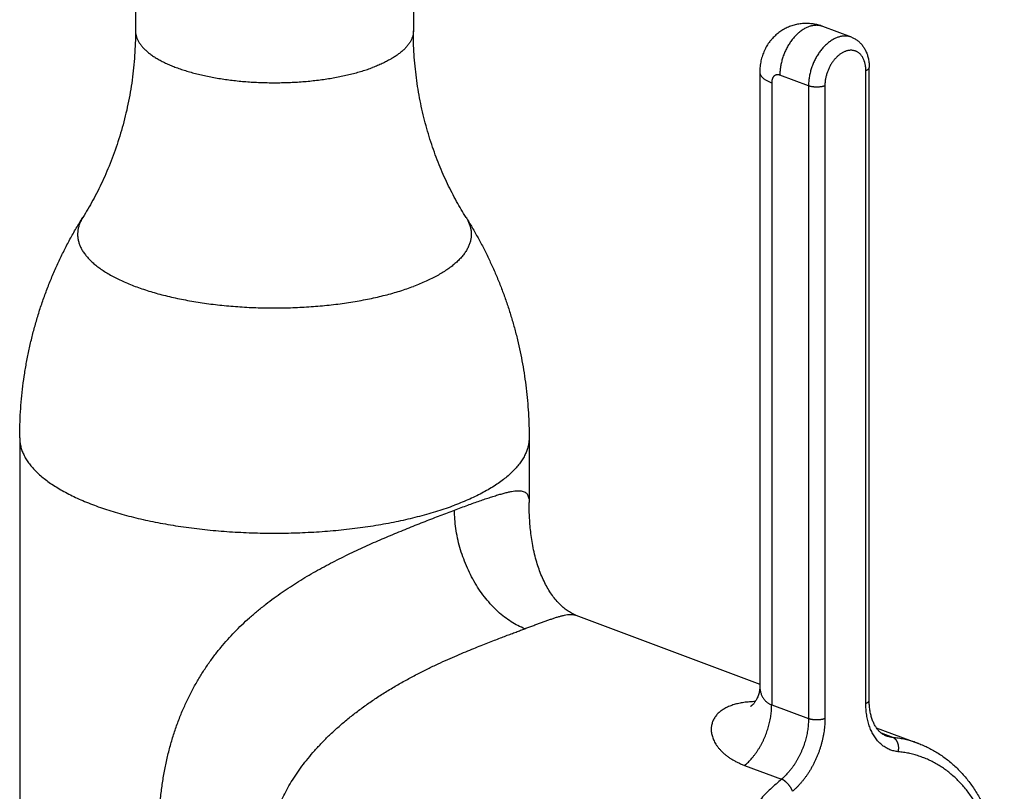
# Model space of a CAD drawing. Header units: millimetres. Extents: x 0 to 1189, y 0 to 1074.
# Tile 4 of 8: x 271 to 357, y 145 to 212. Entities that reach past the tile are written whole.
import ezdxf

# ---------------------------------------------------------------- set-up
doc = ezdxf.new("R2010")
doc.units = ezdxf.units.MM
doc.header["$LTSCALE"] = 65.395
doc.layers.get('0').update_dxf_attribs({"linetype": 'CONTINUOUS'})

msp = doc.modelspace()

# ---------------------------------------------------------------- linework, layer by layer
at = {"color": 7, "linetype": 'CONTINUOUS'}
for p, q in [((281.486, 245.943), (281.486, 210.877)), ((305.486, 236.885), (305.486, 210.877)), ((343.319, 210.318), (340.845, 211.245)), ((344.859, 153.009), (344.859, 207.703)), ((335.41, 207.306), (335.41, 154.24)), ((271.486, 175.693), (271.486, 43.057)), ((315.486, 175.693), (315.486, 170.114)), ((319.527, 160.358), (335.41, 154.408)), ((345.474, 150.638), (349.108, 149.277))]:
    msp.add_line(p, q, dxfattribs=at)
at = {"color": 9, "linetype": 'CONTINUOUS'}
for p, q in [((339.617, 206.114), (337.142, 207.041)), ((344.566, 152.744), (344.566, 207.438)), ((336.435, 206.378), (336.435, 152.612)), ((339.617, 206.114), (339.617, 151.42)), ((341.031, 206.114), (341.031, 151.42)), ((336.435, 152.612), (339.617, 151.42)), ((346.9, 149.788), (345.923, 150.154)), ((334.101, 147.378), (337.283, 146.186))]:
    msp.add_line(p, q, dxfattribs=at)
at = {"color": 7, "linetype": 'CONTINUOUS'}
for points in [[(319.527, 160.358), (319.505, 160.367), (319.415, 160.403), (319.324, 160.443), (319.234, 160.487), (319.144, 160.534), (319.053, 160.584), (318.962, 160.638), (318.872, 160.696), (318.782, 160.756), (318.692, 160.82), (318.603, 160.888), (318.514, 160.959), (318.425, 161.033), (318.336, 161.111), (318.248, 161.192), (318.16, 161.277), (318.073, 161.365), (317.987, 161.456), (317.902, 161.551), (317.819, 161.647), (317.736, 161.747), (317.655, 161.849), (317.576, 161.953), (317.498, 162.06), (317.421, 162.169), (317.346, 162.28), (317.271, 162.395), (317.198, 162.512), (317.126, 162.633), (317.054, 162.757), (316.983, 162.885), (316.912, 163.017), (316.842, 163.154), (316.773, 163.295), (316.704, 163.442), (316.637, 163.591), (316.572, 163.742), (316.51, 163.893), (316.451, 164.04), (316.396, 164.187), (316.343, 164.334), (316.291, 164.483), (316.24, 164.636), (316.191, 164.792), (316.142, 164.954), (316.094, 165.119), (316.047, 165.29), (316.002, 165.464), (315.958, 165.643), (315.915, 165.824), (315.875, 166.007), (315.837, 166.191), (315.801, 166.375), (315.768, 166.557), (315.737, 166.738), (315.709, 166.917), (315.683, 167.091), (315.66, 167.262), (315.639, 167.428), (315.62, 167.591), (315.602, 167.753), (315.586, 167.915), (315.571, 168.078), (315.557, 168.242), (315.545, 168.406), (315.534, 168.571), (315.524, 168.734), (315.515, 168.897), (315.508, 169.058), (315.502, 169.217), (315.497, 169.375), (315.493, 169.53), (315.49, 169.684), (315.487, 169.837), (315.486, 169.987), (315.486, 170.111)], [(335.41, 154.24), (335.408, 154.149), (335.403, 154.049), (335.393, 153.949), (335.38, 153.85), (335.362, 153.751), (335.341, 153.655), (335.317, 153.561), (335.29, 153.47), (335.26, 153.382), (335.228, 153.298), (335.193, 153.219), (335.158, 153.144), (335.123, 153.076), (335.087, 153.013), (335.052, 152.955), (335.018, 152.901), (334.983, 152.852), (334.95, 152.805), (334.916, 152.763), (334.883, 152.723), (334.851, 152.686), (334.82, 152.653), (334.79, 152.622), (334.762, 152.595), (334.735, 152.571), (334.711, 152.549), (334.689, 152.531), (334.668, 152.515), (334.651, 152.502), (334.635, 152.491), (334.622, 152.482), (334.611, 152.475), (334.603, 152.47), (334.597, 152.466), (334.595, 152.465)]]:
    msp.add_lwpolyline(points, dxfattribs=at)
for points, knots in [([(340.845, 211.245), (340.777, 211.271), (340.64, 211.318), (340.434, 211.377), (340.227, 211.425), (340.022, 211.462), (339.815, 211.487), (339.608, 211.502), (339.4, 211.507), (339.193, 211.5), (338.986, 211.483), (338.78, 211.454), (338.576, 211.415), (338.373, 211.365), (338.173, 211.304), (337.976, 211.233), (337.783, 211.151), (337.593, 211.058), (337.408, 210.954), (337.228, 210.841), (337.053, 210.717), (336.885, 210.583), (336.723, 210.44), (336.569, 210.287), (336.42, 210.123), (336.278, 209.948), (336.145, 209.764), (336.024, 209.575), (335.911, 209.376), (335.808, 209.168), (335.715, 208.951), (335.635, 208.729), (335.566, 208.501), (335.509, 208.268), (335.464, 208.03), (335.433, 207.79), (335.414, 207.547), (335.41, 207.386), (335.41, 207.306)], [0, 0, 0, 0, 0.027463, 0.054915, 0.081129, 0.107733, 0.133758, 0.160133, 0.186351, 0.212482, 0.238864, 0.264918, 0.29126, 0.317561, 0.343913, 0.370396, 0.396967, 0.423545, 0.450391, 0.477254, 0.504198, 0.531498, 0.558476, 0.586231, 0.613613, 0.642453, 0.671278, 0.699632, 0.727503, 0.757835, 0.787731, 0.816916, 0.847205, 0.877927, 0.907845, 0.93872, 0.96971, 1, 1, 1, 1]), ([(281.486, 210.877), (281.486, 210.521), (281.474, 209.807), (281.419, 208.739), (281.328, 207.674), (281.201, 206.617), (281.039, 205.569), (280.843, 204.533), (280.613, 203.511), (280.352, 202.508), (280.06, 201.525), (279.74, 200.566), (279.395, 199.633), (279.025, 198.73), (278.636, 197.859), (278.23, 197.024), (277.811, 196.226), (277.381, 195.467), (277.085, 194.979), (276.937, 194.743)], [0, 0, 0, 0, 0.063028, 0.126045, 0.188965, 0.251701, 0.314157, 0.376254, 0.437957, 0.499071, 0.559464, 0.618987, 0.677633, 0.735163, 0.791348, 0.846042, 0.899269, 0.950639, 1, 1, 1, 1]), ([(310.035, 194.743), (309.895, 194.966), (309.617, 195.423), (309.213, 196.131), (308.819, 196.874), (308.435, 197.65), (308.065, 198.458), (307.712, 199.296), (307.378, 200.162), (307.065, 201.054), (306.776, 201.969), (306.512, 202.906), (306.276, 203.86), (306.069, 204.831), (305.891, 205.817), (305.744, 206.814), (305.629, 207.821), (305.547, 208.835), (305.497, 209.855), (305.486, 210.536), (305.486, 210.877)], [0, 0, 0, 0, 0.046565, 0.094442, 0.144, 0.195074, 0.247412, 0.300967, 0.355655, 0.411348, 0.467921, 0.525242, 0.583151, 0.641638, 0.700612, 0.759988, 0.819687, 0.879636, 0.939763, 1, 1, 1, 1]), ([(343.319, 210.318), (343.363, 210.302), (343.449, 210.266), (343.575, 210.204), (343.697, 210.133), (343.815, 210.053), (343.929, 209.965), (344.039, 209.867), (344.144, 209.761), (344.243, 209.646), (344.336, 209.522), (344.424, 209.389), (344.504, 209.249), (344.578, 209.1), (344.643, 208.943), (344.701, 208.78), (344.75, 208.611), (344.79, 208.437), (344.821, 208.258), (344.843, 208.075), (344.857, 207.89), (344.859, 207.765), (344.859, 207.703)], [0, 0, 0, 0, 0.04315, 0.086448, 0.130089, 0.174244, 0.218731, 0.264189, 0.310255, 0.357188, 0.405291, 0.454093, 0.504495, 0.555555, 0.608174, 0.661486, 0.716127, 0.771376, 0.827711, 0.884478, 0.942126, 1, 1, 1, 1]), ([(271.486, 175.693), (271.486, 176.067), (271.497, 176.814), (271.549, 177.933), (271.636, 179.051), (271.758, 180.167), (271.914, 181.278), (272.104, 182.384), (272.329, 183.483), (272.587, 184.574), (272.88, 185.655), (273.205, 186.726), (273.563, 187.785), (273.954, 188.831), (274.376, 189.862), (274.829, 190.876), (275.312, 191.873), (275.824, 192.852), (276.365, 193.809), (276.743, 194.434), (276.937, 194.743)], [0, 0, 0, 0, 0.055786, 0.111614, 0.167474, 0.223358, 0.279253, 0.335148, 0.391029, 0.446879, 0.502679, 0.558406, 0.614077, 0.669735, 0.725258, 0.780601, 0.835716, 0.890805, 0.945602, 1, 1, 1, 1]), ([(310.035, 194.743), (310.218, 194.451), (310.575, 193.863), (311.085, 192.965), (311.57, 192.049), (312.029, 191.116), (312.463, 190.166), (312.87, 189.201), (313.249, 188.221), (313.601, 187.227), (313.924, 186.22), (314.218, 185.201), (314.483, 184.173), (314.717, 183.134), (314.921, 182.088), (315.095, 181.034), (315.237, 179.974), (315.348, 178.909), (315.427, 177.84), (315.475, 176.767), (315.486, 176.051), (315.486, 175.693)], [0, 0, 0, 0, 0.051461, 0.10275, 0.154385, 0.206274, 0.258227, 0.310399, 0.362759, 0.415285, 0.467957, 0.520757, 0.573672, 0.626691, 0.679803, 0.733, 0.786274, 0.839618, 0.893025, 0.946488, 1, 1, 1, 1]), ([(346.348, 149.916), (346.301, 149.934), (346.209, 149.973), (346.077, 150.045), (345.954, 150.128), (345.838, 150.221), (345.73, 150.322), (345.629, 150.432), (345.535, 150.55), (345.446, 150.676), (345.364, 150.811), (345.287, 150.953), (345.216, 151.104), (345.15, 151.263), (345.091, 151.429), (345.038, 151.604), (344.991, 151.785), (344.951, 151.974), (344.918, 152.169), (344.892, 152.371), (344.873, 152.579), (344.862, 152.792), (344.859, 152.936), (344.859, 153.009)], [0, 0, 0, 0, 0.041649, 0.082705, 0.123457, 0.16409, 0.20465, 0.245544, 0.286985, 0.329318, 0.372643, 0.417136, 0.462971, 0.510076, 0.558707, 0.608753, 0.660292, 0.713402, 0.767854, 0.823851, 0.881212, 0.939907, 1, 1, 1, 1]), ([(349.108, 149.277), (349.256, 149.222), (349.55, 149.102), (349.982, 148.901), (350.405, 148.677), (350.818, 148.43), (351.221, 148.16), (351.613, 147.868), (351.993, 147.553), (352.362, 147.217), (352.718, 146.859), (353.061, 146.48), (353.391, 146.079), (353.707, 145.659), (354.008, 145.218), (354.293, 144.758), (354.564, 144.279), (354.818, 143.782), (355.056, 143.267), (355.277, 142.736), (355.48, 142.189), (355.666, 141.627), (355.835, 141.051), (355.985, 140.461), (356.118, 139.859), (356.232, 139.245), (356.328, 138.62), (356.405, 137.985), (356.464, 137.341), (356.504, 136.689), (356.526, 136.029), (356.529, 135.362), (356.513, 134.689), (356.48, 134.012), (356.428, 133.33), (356.357, 132.646), (356.269, 131.959), (356.163, 131.27), (356.038, 130.58), (355.897, 129.891), (355.737, 129.203), (355.561, 128.517), (355.368, 127.833), (355.157, 127.153), (354.931, 126.477), (354.688, 125.806), (354.43, 125.141), (354.155, 124.484), (353.866, 123.833), (353.562, 123.192), (353.243, 122.559), (352.91, 121.937), (352.564, 121.325), (352.204, 120.725), (351.831, 120.137), (351.446, 119.562), (351.049, 119.001), (350.64, 118.454), (350.22, 117.923), (349.79, 117.407), (349.349, 116.908), (348.9, 116.426), (348.441, 115.962), (347.974, 115.517), (347.499, 115.091), (347.016, 114.684), (346.528, 114.298), (346.033, 113.932), (345.533, 113.588), (345.028, 113.266), (344.519, 112.966), (344.008, 112.689), (343.493, 112.435), (342.977, 112.204), (342.46, 111.998), (341.943, 111.815), (341.426, 111.657), (340.911, 111.523), (340.398, 111.414), (339.887, 111.33), (339.381, 111.269), (338.878, 111.234), (338.38, 111.223), (337.888, 111.236), (337.401, 111.273), (336.921, 111.334), (336.448, 111.419), (335.982, 111.528), (335.524, 111.66), (335.224, 111.764), (335.076, 111.819)], [0, 0, 0, 0, 0.008955, 0.017929, 0.026935, 0.035994, 0.045115, 0.05431, 0.063595, 0.072992, 0.082498, 0.092121, 0.10189, 0.111796, 0.121841, 0.132042, 0.142403, 0.152913, 0.163582, 0.17442, 0.185411, 0.196554, 0.207869, 0.219332, 0.230939, 0.242708, 0.254617, 0.266661, 0.278847, 0.291164, 0.303601, 0.316159, 0.328833, 0.341609, 0.354483, 0.367454, 0.380505, 0.393631, 0.40683, 0.420087, 0.433393, 0.446746, 0.460133, 0.473544, 0.486973, 0.50041, 0.513846, 0.527273, 0.54068, 0.554061, 0.567406, 0.580704, 0.59395, 0.607137, 0.620248, 0.633285, 0.646239, 0.659095, 0.671851, 0.684505, 0.69704, 0.709454, 0.721748, 0.733907, 0.745925, 0.757808, 0.769548, 0.781128, 0.792562, 0.803848, 0.814961, 0.825922, 0.836731, 0.84737, 0.857851, 0.868183, 0.878357, 0.888376, 0.898256, 0.908001, 0.917603, 0.927089, 0.936467, 0.945736, 0.954917, 0.964027, 0.973076, 0.982077, 0.991047, 1, 1, 1, 1])]:
    msp.add_open_spline(points, degree=3, knots=knots, dxfattribs=at)
at = {"color": 9, "linetype": 'CONTINUOUS'}
for points, knots in [([(340.845, 211.245), (340.808, 211.259), (340.731, 211.285), (340.611, 211.314), (340.484, 211.334), (340.355, 211.344), (340.223, 211.343), (340.09, 211.332), (339.955, 211.311), (339.82, 211.28), (339.683, 211.238), (339.547, 211.187), (339.411, 211.126), (339.275, 211.056), (339.141, 210.976), (339.007, 210.887), (338.876, 210.789), (338.747, 210.682), (338.621, 210.567), (338.498, 210.445), (338.378, 210.315), (338.262, 210.178), (338.15, 210.034), (338.042, 209.884), (337.939, 209.728), (337.842, 209.566), (337.749, 209.4), (337.663, 209.23), (337.582, 209.055), (337.507, 208.878), (337.439, 208.697), (337.378, 208.515), (337.323, 208.331), (337.275, 208.145), (337.234, 207.959), (337.201, 207.774), (337.175, 207.588), (337.156, 207.404), (337.144, 207.222), (337.142, 207.101), (337.142, 207.041)], [0, 0, 0, 0, 0.018237, 0.038164, 0.058242, 0.078546, 0.099144, 0.120099, 0.141467, 0.163296, 0.185624, 0.208482, 0.231892, 0.25587, 0.280421, 0.305545, 0.331236, 0.357479, 0.384256, 0.411542, 0.439309, 0.467523, 0.496149, 0.525145, 0.554468, 0.584073, 0.613912, 0.643937, 0.674095, 0.704337, 0.734608, 0.764858, 0.795034, 0.825083, 0.854956, 0.884603, 0.913975, 0.943027, 0.971716, 1, 1, 1, 1]), ([(281.486, 210.877), (281.486, 210.82), (281.493, 210.683), (281.53, 210.47), (281.602, 210.238), (281.707, 210.009), (281.842, 209.782), (282.008, 209.559), (282.205, 209.339), (282.431, 209.123), (282.687, 208.913), (282.971, 208.707), (283.282, 208.508), (283.621, 208.314), (283.986, 208.128), (284.376, 207.949), (284.79, 207.777), (285.227, 207.614), (285.685, 207.459), (286.165, 207.313), (286.664, 207.177), (287.18, 207.05), (287.714, 206.934), (288.263, 206.828), (288.825, 206.733), (289.4, 206.649), (289.986, 206.576), (290.581, 206.514), (291.184, 206.464), (291.793, 206.425), (292.406, 206.398), (293.023, 206.384), (293.64, 206.381), (294.257, 206.39), (294.872, 206.41), (295.484, 206.443), (296.09, 206.487), (296.689, 206.543), (297.279, 206.611), (297.86, 206.689), (298.429, 206.779), (298.985, 206.88), (299.526, 206.991), (300.052, 207.112), (300.56, 207.244), (301.049, 207.385), (301.518, 207.535), (301.823, 207.643), (301.971, 207.699)], [0, 0, 0, 0, 0.007805, 0.018334, 0.02915, 0.040397, 0.052202, 0.064666, 0.077873, 0.091882, 0.106737, 0.122466, 0.139084, 0.156596, 0.174997, 0.194272, 0.214403, 0.235362, 0.257119, 0.279636, 0.302874, 0.326789, 0.351333, 0.376456, 0.402106, 0.428228, 0.454764, 0.481657, 0.508846, 0.53627, 0.563867, 0.591575, 0.61933, 0.64707, 0.67473, 0.702249, 0.729563, 0.756611, 0.783333, 0.809669, 0.835562, 0.860955, 0.885796, 0.910031, 0.933613, 0.956496, 0.978638, 1, 1, 1, 1]), ([(305.486, 210.877), (305.486, 210.858), (305.484, 210.761), (305.466, 210.586), (305.409, 210.354), (305.321, 210.123), (305.201, 209.895), (305.05, 209.67), (304.869, 209.448), (304.657, 209.231), (304.416, 209.018), (304.146, 208.809), (303.848, 208.607), (303.523, 208.41), (303.171, 208.22), (302.794, 208.037), (302.392, 207.862), (302.114, 207.752), (301.971, 207.699)], [0, 0, 0, 0, 0.011559, 0.058028, 0.105421, 0.154421, 0.205634, 0.259568, 0.316631, 0.37714, 0.441325, 0.509343, 0.581292, 0.657212, 0.7371, 0.820916, 0.908584, 1, 1, 1, 1]), ([(343.319, 210.318), (343.283, 210.332), (343.206, 210.357), (343.086, 210.387), (342.959, 210.407), (342.83, 210.416), (342.698, 210.416), (342.565, 210.405), (342.43, 210.384), (342.295, 210.353), (342.158, 210.311), (342.022, 210.26), (341.886, 210.199), (341.75, 210.128), (341.615, 210.049), (341.482, 209.959), (341.351, 209.862), (341.222, 209.755), (341.096, 209.64), (340.973, 209.518), (340.853, 209.388), (340.736, 209.251), (340.624, 209.107), (340.517, 208.956), (340.414, 208.801), (340.316, 208.639), (340.224, 208.473), (340.137, 208.303), (340.057, 208.128), (339.982, 207.951), (339.914, 207.77), (339.852, 207.588), (339.798, 207.404), (339.75, 207.218), (339.709, 207.032), (339.676, 206.847), (339.649, 206.661), (339.631, 206.477), (339.619, 206.295), (339.617, 206.174), (339.617, 206.114)], [0, 0, 0, 0, 0.018237, 0.038164, 0.058242, 0.078546, 0.099144, 0.120099, 0.141467, 0.163296, 0.185624, 0.208482, 0.231892, 0.25587, 0.280421, 0.305545, 0.331236, 0.357479, 0.384256, 0.411542, 0.439309, 0.467523, 0.496149, 0.525145, 0.554468, 0.584073, 0.613912, 0.643937, 0.674095, 0.704337, 0.734608, 0.764858, 0.795034, 0.825083, 0.854956, 0.884603, 0.913975, 0.943027, 0.971716, 1, 1, 1, 1]), ([(344.566, 207.438), (344.566, 207.483), (344.564, 207.573), (344.555, 207.706), (344.54, 207.836), (344.518, 207.963), (344.491, 208.085), (344.457, 208.203), (344.418, 208.315), (344.373, 208.423), (344.323, 208.524), (344.267, 208.62), (344.206, 208.709), (344.14, 208.791), (344.069, 208.866), (343.993, 208.934), (343.914, 208.994), (343.83, 209.046), (343.743, 209.091), (343.653, 209.127), (343.559, 209.155), (343.463, 209.174), (343.365, 209.185), (343.264, 209.188), (343.162, 209.182), (343.059, 209.167), (342.955, 209.145), (342.85, 209.113), (342.745, 209.074), (342.64, 209.027), (342.536, 208.971), (342.433, 208.908), (342.331, 208.838), (342.231, 208.76), (342.133, 208.675), (342.037, 208.584), (341.944, 208.486), (341.854, 208.382), (341.767, 208.273), (341.684, 208.158), (341.604, 208.039), (341.529, 207.915), (341.458, 207.787), (341.392, 207.656), (341.331, 207.521), (341.276, 207.384), (341.225, 207.245), (341.18, 207.104), (341.141, 206.962), (341.107, 206.819), (341.079, 206.677), (341.058, 206.534), (341.042, 206.393), (341.033, 206.253), (341.031, 206.16), (341.031, 206.114)], [0, 0, 0, 0, 0.020643, 0.040964, 0.060908, 0.080427, 0.099484, 0.118083, 0.136239, 0.153945, 0.171195, 0.188004, 0.204399, 0.220413, 0.23609, 0.251474, 0.266614, 0.28157, 0.29641, 0.3112, 0.326005, 0.340894, 0.355938, 0.371195, 0.386722, 0.402567, 0.418775, 0.435382, 0.452411, 0.469883, 0.48781, 0.506198, 0.525045, 0.544341, 0.564075, 0.584226, 0.604774, 0.625691, 0.646946, 0.668503, 0.690328, 0.712382, 0.734622, 0.757002, 0.779483, 0.802023, 0.82458, 0.847107, 0.869547, 0.89185, 0.913988, 0.935932, 0.957623, 0.978998, 1, 1, 1, 1]), ([(344.566, 207.438), (344.584, 207.445), (344.617, 207.458), (344.663, 207.48), (344.705, 207.503), (344.743, 207.527), (344.776, 207.552), (344.803, 207.578), (344.825, 207.605), (344.842, 207.632), (344.854, 207.66), (344.859, 207.684), (344.859, 207.698), (344.859, 207.703)], [0, 0, 0, 0, 0.131577, 0.255142, 0.370438, 0.477352, 0.575956, 0.666551, 0.749729, 0.826443, 0.898066, 0.966402, 1, 1, 1, 1]), ([(335.41, 207.306), (335.41, 207.3), (335.41, 207.269), (335.416, 207.214), (335.435, 207.142), (335.465, 207.07), (335.505, 206.999), (335.555, 206.929), (335.616, 206.86), (335.686, 206.793), (335.766, 206.727), (335.856, 206.664), (335.955, 206.602), (336.063, 206.542), (336.179, 206.484), (336.304, 206.429), (336.39, 206.395), (336.435, 206.378)], [0, 0, 0, 0, 0.01237, 0.062134, 0.113027, 0.165876, 0.221402, 0.280195, 0.342717, 0.409311, 0.480216, 0.555584, 0.635489, 0.719945, 0.808912, 0.902305, 1, 1, 1, 1]), ([(337.142, 207.041), (337.125, 207.047), (337.09, 207.058), (337.038, 207.07), (336.986, 207.077), (336.935, 207.079), (336.884, 207.075), (336.835, 207.065), (336.788, 207.05), (336.743, 207.03), (336.7, 207.004), (336.66, 206.974), (336.623, 206.939), (336.588, 206.899), (336.556, 206.854), (336.528, 206.806), (336.504, 206.754), (336.482, 206.698), (336.465, 206.638), (336.451, 206.576), (336.442, 206.512), (336.436, 206.446), (336.435, 206.401), (336.435, 206.378)], [0, 0, 0, 0, 0.047009, 0.092924, 0.137793, 0.181716, 0.224844, 0.267371, 0.309544, 0.351697, 0.394184, 0.437333, 0.481394, 0.526568, 0.573024, 0.620943, 0.670479, 0.721726, 0.774643, 0.829109, 0.884963, 0.942002, 1, 1, 1, 1]), ([(341.031, 206.114), (341.013, 206.107), (340.975, 206.094), (340.917, 206.077), (340.855, 206.061), (340.79, 206.047), (340.723, 206.035), (340.654, 206.025), (340.582, 206.016), (340.509, 206.01), (340.436, 206.006), (340.361, 206.004), (340.287, 206.004), (340.212, 206.006), (340.138, 206.01), (340.065, 206.016), (339.994, 206.025), (339.925, 206.035), (339.857, 206.047), (339.793, 206.061), (339.731, 206.077), (339.672, 206.094), (339.635, 206.107), (339.617, 206.114)], [0, 0, 0, 0, 0.040355, 0.082784, 0.127126, 0.173199, 0.220805, 0.269729, 0.319748, 0.370628, 0.422127, 0.474001, 0.525999, 0.577873, 0.629372, 0.680252, 0.730271, 0.779195, 0.826801, 0.872874, 0.917216, 0.959645, 1, 1, 1, 1]), ([(276.937, 194.743), (276.926, 194.726), (276.858, 194.615), (276.745, 194.406), (276.622, 194.11), (276.537, 193.811), (276.49, 193.511), (276.481, 193.21), (276.509, 192.91), (276.575, 192.61), (276.679, 192.313), (276.82, 192.018), (276.997, 191.726), (277.211, 191.438), (277.46, 191.154), (277.744, 190.875), (278.063, 190.601), (278.416, 190.333), (278.801, 190.072), (279.219, 189.818), (279.668, 189.572), (280.147, 189.334), (280.655, 189.104), (281.192, 188.884), (281.756, 188.673), (282.345, 188.472), (282.959, 188.282), (283.596, 188.103), (284.254, 187.935), (284.933, 187.779), (285.631, 187.635), (286.345, 187.504), (287.076, 187.385), (287.821, 187.279), (288.578, 187.186), (289.345, 187.106), (290.122, 187.041), (290.907, 186.988), (291.697, 186.95), (292.491, 186.926), (293.287, 186.915), (294.083, 186.919), (294.878, 186.936), (295.671, 186.968), (296.458, 187.013), (297.239, 187.072), (298.011, 187.144), (298.774, 187.231), (299.525, 187.33), (300.263, 187.442), (300.986, 187.568), (301.692, 187.706), (302.381, 187.856), (303.049, 188.018), (303.697, 188.191), (304.323, 188.376), (304.924, 188.571), (305.315, 188.711), (305.507, 188.782)], [0, 0, 0, 0, 0.001795, 0.011845, 0.021486, 0.030812, 0.039931, 0.04896, 0.058019, 0.067227, 0.076698, 0.086533, 0.096818, 0.107628, 0.11902, 0.13104, 0.143722, 0.157088, 0.171154, 0.185925, 0.201401, 0.217577, 0.234441, 0.251979, 0.27017, 0.288992, 0.30842, 0.328425, 0.348975, 0.370039, 0.391579, 0.413561, 0.435944, 0.458689, 0.481756, 0.505101, 0.528682, 0.552454, 0.576374, 0.600395, 0.624474, 0.648564, 0.67262, 0.696596, 0.720447, 0.74413, 0.767598, 0.790809, 0.81372, 0.83629, 0.858477, 0.880243, 0.901549, 0.92236, 0.942642, 0.962362, 0.98149, 1, 1, 1, 1]), ([(310.035, 194.743), (310.075, 194.678), (310.168, 194.519), (310.293, 194.258), (310.396, 193.96), (310.462, 193.661), (310.491, 193.361), (310.481, 193.06), (310.434, 192.76), (310.349, 192.461), (310.227, 192.165), (310.068, 191.871), (309.872, 191.581), (309.641, 191.295), (309.374, 191.013), (309.072, 190.737), (308.736, 190.466), (308.367, 190.202), (307.966, 189.944), (307.532, 189.694), (307.068, 189.452), (306.574, 189.218), (306.051, 188.993), (305.691, 188.851), (305.507, 188.782)], [0, 0, 0, 0, 0.026348, 0.064029, 0.100316, 0.135599, 0.170309, 0.204902, 0.239842, 0.275575, 0.312514, 0.35102, 0.391402, 0.43391, 0.478743, 0.526053, 0.575946, 0.628494, 0.683737, 0.741685, 0.802326, 0.865629, 0.931543, 1, 1, 1, 1]), ([(271.486, 175.693), (271.486, 175.663), (271.488, 175.511), (271.513, 175.235), (271.589, 174.869), (271.708, 174.506), (271.87, 174.145), (272.075, 173.787), (272.321, 173.434), (272.609, 173.085), (272.938, 172.742), (273.306, 172.404), (273.714, 172.073), (274.16, 171.749), (274.645, 171.433), (275.165, 171.126), (275.722, 170.827), (276.313, 170.538), (276.938, 170.258), (277.596, 169.99), (278.284, 169.732), (279.002, 169.487), (279.748, 169.253), (280.521, 169.032), (281.32, 168.824), (282.142, 168.629), (282.986, 168.448), (283.851, 168.281), (284.735, 168.129), (285.636, 167.992), (286.552, 167.869), (287.482, 167.762), (288.424, 167.67), (289.375, 167.594), (290.335, 167.534), (291.3, 167.49), (292.27, 167.462), (293.243, 167.45), (294.215, 167.454), (295.187, 167.474), (296.155, 167.51), (297.118, 167.562), (298.073, 167.63), (299.02, 167.714), (299.956, 167.814), (300.879, 167.928), (301.788, 168.058), (302.681, 168.203), (303.555, 168.363), (304.41, 168.537), (305.244, 168.725), (306.054, 168.926), (306.84, 169.141), (307.6, 169.368), (308.332, 169.608), (308.809, 169.778), (309.042, 169.866)], [0, 0, 0, 0, 0.002233, 0.011196, 0.020292, 0.02962, 0.039272, 0.049326, 0.059851, 0.070903, 0.082526, 0.094753, 0.10761, 0.121113, 0.135272, 0.150091, 0.165568, 0.181696, 0.198466, 0.215863, 0.233871, 0.252468, 0.271634, 0.291342, 0.311566, 0.332277, 0.353444, 0.375036, 0.397018, 0.419357, 0.442017, 0.46496, 0.48815, 0.511547, 0.535114, 0.55881, 0.582597, 0.606434, 0.63028, 0.654097, 0.677844, 0.70148, 0.724967, 0.748265, 0.771337, 0.794143, 0.816646, 0.838812, 0.860603, 0.881987, 0.90293, 0.923401, 0.94337, 0.96281, 0.981695, 1, 1, 1, 1]), ([(315.486, 175.693), (315.486, 175.602), (315.476, 175.388), (315.426, 175.052), (315.329, 174.687), (315.188, 174.325), (315.004, 173.966), (314.779, 173.61), (314.512, 173.259), (314.203, 172.913), (313.855, 172.572), (313.466, 172.238), (313.039, 171.91), (312.574, 171.59), (312.071, 171.278), (311.532, 170.975), (310.958, 170.681), (310.35, 170.397), (309.709, 170.123), (309.268, 169.95), (309.042, 169.866)], [0, 0, 0, 0, 0.029825, 0.069937, 0.110864, 0.153031, 0.196821, 0.242562, 0.290528, 0.34094, 0.393973, 0.449756, 0.508381, 0.569906, 0.63436, 0.701749, 0.772052, 0.845234, 0.92124, 1, 1, 1, 1]), ([(309.042, 169.446), (309.236, 169.519), (309.615, 169.66), (310.172, 169.865), (310.704, 170.058), (311.21, 170.237), (311.689, 170.403), (312.141, 170.554), (312.563, 170.689), (312.957, 170.808), (313.321, 170.91), (313.655, 170.992), (313.96, 171.055), (314.234, 171.098), (314.481, 171.118), (314.7, 171.116), (314.893, 171.089), (315.06, 171.036), (315.199, 170.956), (315.31, 170.846), (315.392, 170.706), (315.449, 170.535), (315.48, 170.334), (315.486, 170.19), (315.486, 170.114)], [0, 0, 0, 0, 0.084228, 0.164873, 0.241739, 0.314666, 0.383505, 0.448143, 0.508456, 0.564329, 0.615671, 0.662399, 0.704504, 0.742139, 0.77555, 0.805109, 0.831312, 0.854658, 0.87586, 0.896283, 0.917567, 0.941312, 0.969137, 1, 1, 1, 1]), ([(283.5, 141.413), (283.5, 141.816), (283.515, 142.619), (283.584, 143.816), (283.698, 144.997), (283.859, 146.159), (284.064, 147.299), (284.314, 148.412), (284.606, 149.495), (284.94, 150.546), (285.314, 151.559), (285.724, 152.531), (286.167, 153.461), (286.645, 154.354), (287.157, 155.215), (287.699, 156.044), (288.267, 156.834), (288.849, 157.574), (289.439, 158.263), (290.043, 158.911), (290.672, 159.533), (291.334, 160.141), (292.025, 160.734), (292.733, 161.305), (293.442, 161.847), (294.151, 162.352), (294.86, 162.829), (295.575, 163.285), (296.3, 163.725), (297.035, 164.148), (297.778, 164.556), (298.523, 164.95), (299.268, 165.328), (300.012, 165.692), (300.756, 166.044), (301.499, 166.383), (302.239, 166.712), (302.973, 167.031), (303.7, 167.339), (304.418, 167.637), (305.125, 167.924), (305.819, 168.203), (306.498, 168.472), (307.16, 168.73), (307.805, 168.978), (308.43, 169.216), (308.84, 169.37), (309.042, 169.446)], [0, 0, 0, 0, 0.02947, 0.058663, 0.08756, 0.116137, 0.144355, 0.172155, 0.199475, 0.226309, 0.252648, 0.27836, 0.303365, 0.327919, 0.352317, 0.376515, 0.400314, 0.42335, 0.445291, 0.466585, 0.488019, 0.509903, 0.532229, 0.554593, 0.57634, 0.597419, 0.618141, 0.638748, 0.659388, 0.680082, 0.700744, 0.721295, 0.741655, 0.761813, 0.781835, 0.801743, 0.821482, 0.840996, 0.860236, 0.879165, 0.897765, 0.916003, 0.933811, 0.951135, 0.96795, 0.984244, 1, 1, 1, 1]), ([(315.123, 159.194), (314.708, 159.35), (314.1, 159.664), (313.344, 160.197), (312.783, 160.671), (312.245, 161.209), (311.734, 161.803), (311.255, 162.449), (310.814, 163.14), (310.414, 163.869), (310.059, 164.63), (309.752, 165.415), (309.497, 166.217), (309.296, 167.028), (309.151, 167.84), (309.063, 168.646), (309.042, 169.182), (309.042, 169.446)], [0, 0, 0, 0, 0.10574, 0.162022, 0.220486, 0.281023, 0.343421, 0.407409, 0.472691, 0.538954, 0.605846, 0.672992, 0.740015, 0.806552, 0.872272, 0.936856, 1, 1, 1, 1]), ([(315.123, 159.194), (315.24, 159.238), (315.471, 159.325), (315.812, 159.452), (316.145, 159.576), (316.47, 159.695), (316.787, 159.812), (317.098, 159.925), (317.401, 160.032), (317.696, 160.133), (317.982, 160.223), (318.26, 160.301), (318.527, 160.365), (318.781, 160.41), (319.021, 160.432), (319.245, 160.427), (319.412, 160.397), (319.503, 160.367), (319.527, 160.358)], [0, 0, 0, 0, 0.081309, 0.160076, 0.23686, 0.31196, 0.385362, 0.457024, 0.526798, 0.594353, 0.659566, 0.722249, 0.781821, 0.837798, 0.88993, 0.938206, 0.983259, 1, 1, 1, 1]), ([(292.718, 138.448), (292.718, 138.667), (292.729, 139.106), (292.779, 139.764), (292.864, 140.426), (292.983, 141.09), (293.137, 141.757), (293.327, 142.426), (293.553, 143.096), (293.816, 143.766), (294.118, 144.437), (294.459, 145.11), (294.842, 145.786), (295.268, 146.464), (295.739, 147.144), (296.256, 147.824), (296.818, 148.503), (297.427, 149.178), (298.084, 149.848), (298.789, 150.512), (299.542, 151.169), (300.34, 151.814), (301.181, 152.444), (302.061, 153.058), (302.973, 153.65), (303.906, 154.217), (304.85, 154.754), (305.791, 155.257), (306.713, 155.723), (307.603, 156.149), (308.449, 156.536), (309.245, 156.885), (309.988, 157.2), (310.679, 157.484), (311.32, 157.741), (311.917, 157.976), (312.473, 158.192), (312.993, 158.391), (313.477, 158.575), (313.929, 158.746), (314.351, 158.904), (314.746, 159.052), (315, 159.148), (315.123, 159.194)], [0, 0, 0, 0, 0.020168, 0.040451, 0.060917, 0.081634, 0.10266, 0.124026, 0.145754, 0.167863, 0.190436, 0.213591, 0.237429, 0.262043, 0.287466, 0.313716, 0.3408, 0.368738, 0.397572, 0.427337, 0.45805, 0.489637, 0.522001, 0.555038, 0.588556, 0.622249, 0.655761, 0.688699, 0.720627, 0.751054, 0.779691, 0.806452, 0.831253, 0.854145, 0.875321, 0.894988, 0.913315, 0.930388, 0.946289, 0.961109, 0.974941, 0.987875, 1, 1, 1, 1]), ([(335.41, 154.24), (335.41, 154.238), (335.41, 154.186), (335.414, 154.085), (335.43, 153.937), (335.457, 153.793), (335.493, 153.654), (335.539, 153.522), (335.592, 153.398), (335.652, 153.282), (335.72, 153.174), (335.793, 153.074), (335.872, 152.984), (335.955, 152.901), (336.043, 152.827), (336.136, 152.761), (336.232, 152.703), (336.331, 152.653), (336.4, 152.625), (336.435, 152.612)], [0, 0, 0, 0, 0.002611, 0.075724, 0.148399, 0.220068, 0.290162, 0.358191, 0.424096, 0.487954, 0.549859, 0.60994, 0.668419, 0.725537, 0.781542, 0.836698, 0.891293, 0.945621, 1, 1, 1, 1]), ([(332.899, 152.535), (332.838, 152.513), (332.719, 152.465), (332.547, 152.386), (332.385, 152.3), (332.231, 152.208), (332.087, 152.109), (331.951, 152.004), (331.826, 151.892), (331.711, 151.773), (331.607, 151.647), (331.513, 151.515), (331.43, 151.376), (331.36, 151.23), (331.303, 151.078), (331.258, 150.92), (331.228, 150.755), (331.212, 150.585), (331.212, 150.411), (331.227, 150.232), (331.259, 150.049), (331.308, 149.862), (331.374, 149.674), (331.458, 149.485), (331.56, 149.296), (331.68, 149.108), (331.818, 148.921), (331.974, 148.738), (332.147, 148.559), (332.337, 148.385), (332.544, 148.217), (332.767, 148.055), (333.006, 147.901), (333.259, 147.756), (333.526, 147.62), (333.808, 147.493), (334.002, 147.415), (334.101, 147.378)], [0, 0, 0, 0, 0.026598, 0.052439, 0.077448, 0.101781, 0.125635, 0.149003, 0.171854, 0.194317, 0.21659, 0.238714, 0.260709, 0.282653, 0.304732, 0.32711, 0.349876, 0.373083, 0.396799, 0.421234, 0.446553, 0.47279, 0.499909, 0.528032, 0.557305, 0.587738, 0.619382, 0.652194, 0.686158, 0.721182, 0.757432, 0.795299, 0.833932, 0.873533, 0.914428, 0.956612, 1, 1, 1, 1]), ([(335.012, 152.893), (334.976, 152.892), (334.854, 152.888), (334.649, 152.878), (334.399, 152.859), (334.158, 152.833), (333.926, 152.8), (333.704, 152.76), (333.49, 152.714), (333.285, 152.662), (333.089, 152.603), (332.961, 152.559), (332.899, 152.535)], [0, 0, 0, 0, 0.049634, 0.170289, 0.286401, 0.398803, 0.507717, 0.612816, 0.714014, 0.81207, 0.907502, 1, 1, 1, 1]), ([(334.101, 147.378), (334.156, 147.424), (334.264, 147.52), (334.422, 147.672), (334.577, 147.833), (334.727, 148.001), (334.873, 148.178), (335.014, 148.362), (335.15, 148.553), (335.281, 148.751), (335.406, 148.954), (335.525, 149.164), (335.638, 149.378), (335.744, 149.597), (335.843, 149.82), (335.936, 150.046), (336.021, 150.276), (336.098, 150.508), (336.168, 150.741), (336.23, 150.976), (336.285, 151.212), (336.331, 151.448), (336.368, 151.683), (336.398, 151.918), (336.419, 152.151), (336.432, 152.382), (336.435, 152.536), (336.435, 152.612)], [0, 0, 0, 0, 0.036518, 0.073666, 0.111416, 0.149733, 0.188579, 0.227915, 0.267696, 0.307874, 0.348402, 0.389227, 0.430297, 0.471558, 0.512953, 0.554428, 0.595925, 0.637387, 0.678759, 0.719984, 0.761007, 0.801775, 0.842233, 0.882333, 0.922024, 0.961261, 1, 1, 1, 1]), ([(344.566, 152.744), (344.584, 152.751), (344.617, 152.764), (344.663, 152.786), (344.705, 152.809), (344.743, 152.833), (344.776, 152.858), (344.803, 152.884), (344.825, 152.911), (344.842, 152.938), (344.854, 152.966), (344.859, 152.99), (344.859, 153.004), (344.859, 153.009)], [0, 0, 0, 0, 0.131577, 0.255142, 0.370438, 0.477352, 0.575956, 0.666551, 0.749729, 0.826443, 0.898066, 0.966402, 1, 1, 1, 1]), ([(347.367, 148.561), (347.304, 148.568), (347.181, 148.584), (346.998, 148.622), (346.819, 148.672), (346.645, 148.735), (346.475, 148.811), (346.311, 148.899), (346.152, 148.999), (345.999, 149.11), (345.852, 149.234), (345.712, 149.368), (345.579, 149.514), (345.453, 149.67), (345.334, 149.837), (345.223, 150.013), (345.12, 150.199), (345.026, 150.395), (344.939, 150.599), (344.861, 150.811), (344.792, 151.031), (344.732, 151.258), (344.681, 151.492), (344.64, 151.733), (344.607, 151.979), (344.584, 152.23), (344.57, 152.486), (344.566, 152.658), (344.566, 152.744)], [0, 0, 0, 0, 0.033887, 0.06757, 0.101123, 0.13462, 0.168142, 0.20179, 0.23567, 0.269876, 0.304485, 0.339573, 0.375217, 0.411484, 0.448427, 0.486089, 0.524512, 0.563726, 0.603757, 0.644618, 0.686307, 0.728807, 0.772112, 0.816225, 0.861132, 0.906775, 0.953088, 1, 1, 1, 1]), ([(339.617, 151.42), (339.617, 151.344), (339.614, 151.19), (339.601, 150.959), (339.58, 150.726), (339.55, 150.492), (339.513, 150.256), (339.467, 150.02), (339.412, 149.784), (339.35, 149.549), (339.28, 149.316), (339.203, 149.084), (339.118, 148.854), (339.025, 148.628), (338.926, 148.405), (338.82, 148.186), (338.707, 147.972), (338.588, 147.762), (338.463, 147.559), (338.332, 147.361), (338.196, 147.17), (338.055, 146.986), (337.909, 146.809), (337.759, 146.641), (337.604, 146.48), (337.446, 146.328), (337.338, 146.232), (337.283, 146.186)], [0, 0, 0, 0, 0.03873, 0.077959, 0.117646, 0.157743, 0.198201, 0.23897, 0.279997, 0.321227, 0.362603, 0.404069, 0.44557, 0.487048, 0.528447, 0.569711, 0.610785, 0.651613, 0.692144, 0.732327, 0.77211, 0.811447, 0.850293, 0.888607, 0.926351, 0.963492, 1, 1, 1, 1]), ([(341.031, 151.42), (341.031, 151.332), (341.028, 151.155), (341.014, 150.889), (340.99, 150.621), (340.957, 150.35), (340.915, 150.078), (340.864, 149.806), (340.804, 149.534), (340.735, 149.262), (340.657, 148.992), (340.571, 148.723), (340.476, 148.457), (340.373, 148.194), (340.263, 147.935), (340.144, 147.68), (340.018, 147.43), (339.885, 147.185), (339.745, 146.945), (339.598, 146.712), (339.446, 146.487), (339.287, 146.268), (339.123, 146.057), (338.954, 145.855), (338.78, 145.662), (338.601, 145.477), (338.419, 145.303), (338.294, 145.193), (338.231, 145.139)], [0, 0, 0, 0, 0.03715, 0.074823, 0.112956, 0.151482, 0.190334, 0.229472, 0.268869, 0.308478, 0.34824, 0.388097, 0.428, 0.467903, 0.507758, 0.547517, 0.587128, 0.626539, 0.665705, 0.704585, 0.74313, 0.781285, 0.819012, 0.856287, 0.893074, 0.929322, 0.964979, 1, 1, 1, 1]), ([(341.031, 151.42), (341.013, 151.413), (340.975, 151.4), (340.917, 151.383), (340.855, 151.367), (340.79, 151.353), (340.723, 151.341), (340.654, 151.331), (340.582, 151.322), (340.509, 151.316), (340.436, 151.312), (340.361, 151.31), (340.287, 151.31), (340.212, 151.312), (340.138, 151.316), (340.065, 151.322), (339.994, 151.331), (339.925, 151.341), (339.857, 151.353), (339.793, 151.367), (339.731, 151.383), (339.672, 151.4), (339.635, 151.413), (339.617, 151.42)], [0, 0, 0, 0, 0.040355, 0.082784, 0.127126, 0.173199, 0.220805, 0.269729, 0.319748, 0.370628, 0.422127, 0.474001, 0.525999, 0.577873, 0.629372, 0.680252, 0.730271, 0.779195, 0.826801, 0.872874, 0.917216, 0.959645, 1, 1, 1, 1]), ([(346.9, 149.788), (346.846, 149.794), (346.739, 149.808), (346.581, 149.842), (346.451, 149.879), (346.374, 149.906), (346.348, 149.916)], [0, 0, 0, 0, 0.286468, 0.570743, 0.853684, 1, 1, 1, 1]), ([(349.108, 149.277), (348.989, 149.321), (348.722, 149.415), (348.3, 149.54), (347.84, 149.649), (347.373, 149.733), (347.058, 149.773), (346.9, 149.788)], [0, 0, 0, 0, 0.166644, 0.373695, 0.581378, 0.790036, 1, 1, 1, 1]), ([(347.367, 148.561), (347.373, 148.585), (347.383, 148.634), (347.395, 148.708), (347.403, 148.782), (347.407, 148.857), (347.406, 148.931), (347.402, 149.005), (347.393, 149.078), (347.38, 149.149), (347.363, 149.219), (347.342, 149.286), (347.318, 149.351), (347.289, 149.413), (347.257, 149.472), (347.222, 149.527), (347.184, 149.578), (347.143, 149.625), (347.099, 149.668), (347.052, 149.706), (347.003, 149.739), (346.953, 149.766), (346.918, 149.782), (346.9, 149.788)], [0, 0, 0, 0, 0.052175, 0.10456, 0.157023, 0.209435, 0.261665, 0.313586, 0.365074, 0.416015, 0.4663, 0.515832, 0.564529, 0.612321, 0.659155, 0.704998, 0.749837, 0.793682, 0.836565, 0.878545, 0.919703, 0.960145, 1, 1, 1, 1]), ([(347.569, 115.601), (347.722, 115.735), (348.025, 116.008), (348.471, 116.434), (348.909, 116.879), (349.339, 117.341), (349.761, 117.82), (350.173, 118.316), (350.576, 118.827), (350.968, 119.353), (351.35, 119.894), (351.72, 120.449), (352.079, 121.016), (352.425, 121.596), (352.759, 122.187), (353.08, 122.788), (353.387, 123.4), (353.68, 124.02), (353.959, 124.649), (354.223, 125.285), (354.472, 125.928), (354.706, 126.577), (354.924, 127.23), (355.126, 127.888), (355.312, 128.548), (355.482, 129.211), (355.634, 129.876), (355.77, 130.54), (355.889, 131.205), (355.991, 131.868), (356.075, 132.529), (356.141, 133.188), (356.191, 133.842), (356.222, 134.492), (356.236, 135.136), (356.232, 135.774), (356.211, 136.405), (356.171, 137.027), (356.115, 137.641), (356.04, 138.245), (355.949, 138.838), (355.84, 139.421), (355.713, 139.991), (355.57, 140.549), (355.41, 141.093), (355.233, 141.622), (355.04, 142.137), (354.831, 142.637), (354.606, 143.12), (354.365, 143.586), (354.109, 144.034), (353.839, 144.465), (353.553, 144.877), (353.254, 145.27), (352.94, 145.643), (352.614, 145.995), (352.274, 146.327), (351.922, 146.638), (351.557, 146.928), (351.181, 147.195), (350.794, 147.44), (350.397, 147.663), (349.989, 147.862), (349.572, 148.039), (349.146, 148.192), (348.712, 148.321), (348.27, 148.427), (347.821, 148.508), (347.519, 148.546), (347.367, 148.561)], [0, 0, 0, 0, 0.015354, 0.030904, 0.046643, 0.062562, 0.078654, 0.094911, 0.111323, 0.127879, 0.14457, 0.161385, 0.178312, 0.195339, 0.212456, 0.229649, 0.246907, 0.264216, 0.281564, 0.298937, 0.316323, 0.333709, 0.351081, 0.368428, 0.385734, 0.402989, 0.420179, 0.437291, 0.454315, 0.471236, 0.488045, 0.50473, 0.521279, 0.537683, 0.553932, 0.570016, 0.585927, 0.601656, 0.617196, 0.632541, 0.647684, 0.662621, 0.677347, 0.691859, 0.706155, 0.720234, 0.734096, 0.747742, 0.761174, 0.774396, 0.787414, 0.800233, 0.81286, 0.825306, 0.837581, 0.849696, 0.861664, 0.873501, 0.885221, 0.896841, 0.90838, 0.919855, 0.931283, 0.942688, 0.954089, 0.965506, 0.976954, 0.988448, 1, 1, 1, 1]), ([(337.283, 146.186), (337.123, 146.05), (336.806, 145.772), (336.339, 145.338), (335.88, 144.885), (335.429, 144.414), (334.987, 143.925), (334.553, 143.418), (334.129, 142.896), (333.716, 142.357), (333.313, 141.803), (332.921, 141.235), (332.542, 140.653), (332.174, 140.058), (331.819, 139.451), (331.478, 138.833), (331.15, 138.204), (330.836, 137.565), (330.536, 136.917), (330.251, 136.261), (329.982, 135.597), (329.728, 134.927), (329.49, 134.252), (329.268, 133.572), (329.062, 132.887), (328.873, 132.2), (328.702, 131.511), (328.547, 130.821), (328.41, 130.13), (328.29, 129.439), (328.188, 128.751), (328.103, 128.064), (328.037, 127.381), (327.989, 126.701), (327.959, 126.027), (327.947, 125.358), (327.953, 124.696), (327.977, 124.042), (328.019, 123.396), (328.08, 122.759), (328.158, 122.132), (328.254, 121.515), (328.368, 120.911), (328.5, 120.319), (328.649, 119.739), (328.815, 119.174), (328.999, 118.623), (329.199, 118.088), (329.416, 117.569), (329.649, 117.066), (329.898, 116.58), (330.162, 116.112), (330.442, 115.663), (330.737, 115.233), (331.047, 114.823), (331.371, 114.433), (331.708, 114.063), (332.059, 113.715), (332.423, 113.388), (332.799, 113.083), (333.188, 112.801), (333.587, 112.541), (333.998, 112.305), (334.419, 112.092), (334.78, 111.933), (335.001, 111.847), (335.076, 111.819)], [0, 0, 0, 0, 0.015823, 0.03185, 0.048072, 0.064484, 0.081076, 0.097842, 0.114771, 0.131853, 0.14908, 0.166439, 0.183919, 0.20151, 0.219199, 0.236974, 0.254823, 0.272733, 0.29069, 0.308683, 0.326698, 0.344722, 0.362741, 0.380743, 0.398714, 0.416641, 0.434512, 0.452314, 0.470034, 0.487659, 0.505179, 0.52258, 0.539853, 0.556986, 0.573968, 0.59079, 0.607443, 0.623917, 0.640205, 0.656299, 0.672192, 0.687879, 0.703354, 0.718613, 0.733654, 0.748473, 0.763071, 0.777446, 0.7916, 0.805535, 0.819256, 0.832766, 0.846072, 0.859182, 0.872105, 0.884851, 0.897432, 0.909862, 0.922153, 0.934323, 0.946387, 0.958363, 0.970271, 0.982128, 0.993955, 1, 1, 1, 1]), ([(338.231, 145.139), (338.225, 145.159), (338.211, 145.199), (338.187, 145.259), (338.16, 145.32), (338.129, 145.382), (338.094, 145.444), (338.057, 145.505), (338.016, 145.566), (337.973, 145.626), (337.927, 145.685), (337.879, 145.742), (337.829, 145.797), (337.777, 145.85), (337.724, 145.901), (337.67, 145.949), (337.615, 145.994), (337.559, 146.035), (337.503, 146.073), (337.448, 146.107), (337.392, 146.138), (337.338, 146.164), (337.301, 146.179), (337.283, 146.186)], [0, 0, 0, 0, 0.042988, 0.087629, 0.133779, 0.181275, 0.22994, 0.279584, 0.330005, 0.380995, 0.43234, 0.483823, 0.535224, 0.586325, 0.636912, 0.686774, 0.735707, 0.783519, 0.830029, 0.87507, 0.918493, 0.960171, 1, 1, 1, 1])]:
    msp.add_open_spline(points, degree=3, knots=knots, dxfattribs=at)

doc.saveas('drawing.dxf')
